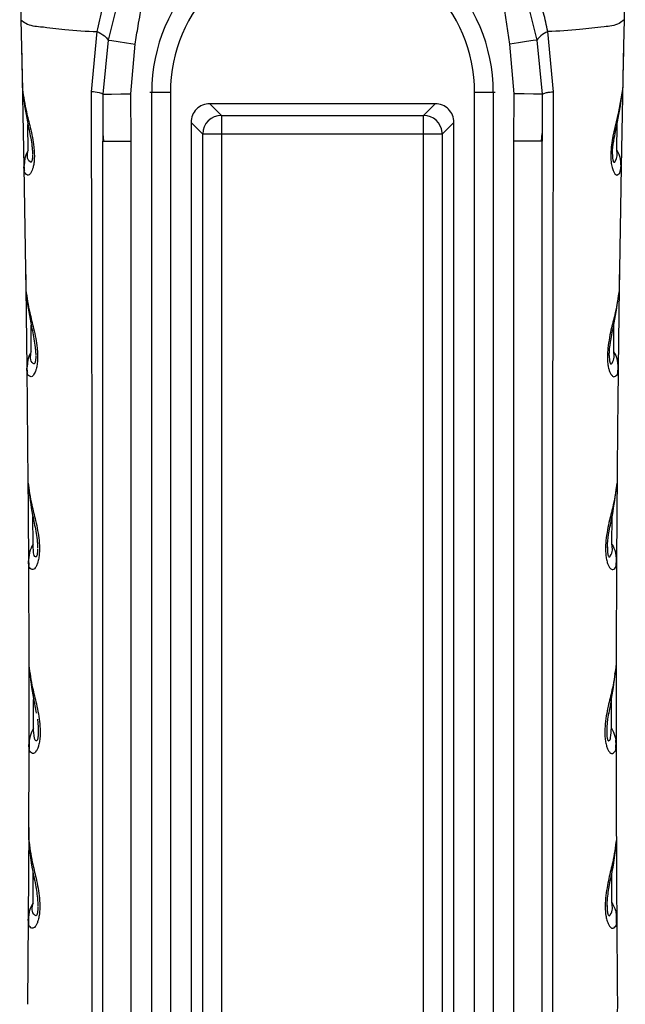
# Model space of a CAD drawing. Header units: millimetres. Extents: x 13 to 546, y 13 to 419.
# Tile 10 of 19: x 301 to 334, y 252 to 304. Entities that reach past the tile are written whole.
import ezdxf

# ---------------------------------------------------------------- set-up
doc = ezdxf.new("R2010")
doc.units = ezdxf.units.MM
doc.header["$LTSCALE"] = 2

msp = doc.modelspace()

# ---------------------------------------------------------------- linework, layer by layer
for p, q in [((301.427, 306.805), (301.489, 304.168)), ((307.053, 306.779), (306.145, 303.085)), ((327.539, 302.862), (326.972, 306.711)), ((328.064, 306.779), (328.972, 303.085)), ((333.689, 306.805), (333.627, 304.168)), ((301.489, 304.168), (301.57, 300.456)), ((305.244, 300.329), (305.557, 303.532)), ((329.873, 300.329), (329.56, 303.532)), ((301.518, 302.87), (301.649, 296.324)), ((306.145, 303.085), (305.854, 300.203)), ((307.35, 300.213), (307.577, 302.862)), ((327.766, 300.213), (327.539, 302.862)), ((328.972, 303.085), (329.263, 300.203)), ((333.598, 302.87), (333.468, 296.324)), ((305.854, 300.203), (305.858, 298.079)), ((307.358, 297.685), (307.35, 300.213)), ((308.46, 300.29), (308.365, 300.29)), ((308.46, 229.09), (308.46, 300.29)), ((309.456, 300.29), (308.46, 300.29)), ((309.456, 300.29), (309.456, 229.09)), ((325.661, 229.09), (325.661, 300.29)), ((326.657, 300.29), (325.661, 300.29)), ((326.657, 300.29), (326.657, 229.09)), ((326.752, 300.29), (326.657, 300.29)), ((327.758, 297.685), (327.766, 300.213)), ((329.263, 300.203), (329.259, 298.081)), ((312.175, 299.07), (311.555, 299.69)), ((323.562, 299.69), (311.555, 299.69)), ((323.562, 299.69), (322.942, 299.07)), ((310.558, 298.694), (311.178, 298.074)), ((310.558, 298.694), (310.558, 230.687)), ((312.175, 299.07), (322.942, 299.07)), ((323.938, 298.074), (324.558, 298.694)), ((324.558, 230.687), (324.558, 298.694)), ((301.88, 297.206), (301.867, 298.577)), ((329.234, 297.685), (329.259, 298.094)), ((333.237, 297.206), (333.25, 298.577)), ((305.858, 298.092), (305.883, 297.685)), ((305.858, 298.079), (305.858, 297.685)), ((305.858, 297.685), (305.911, 297.685)), ((305.858, 229.19), (305.858, 297.685)), ((305.911, 297.685), (307.358, 297.685)), ((307.358, 229.19), (307.358, 297.685)), ((312.175, 298.074), (311.178, 298.074)), ((311.178, 231.307), (311.178, 298.074)), ((312.175, 298.074), (312.175, 231.307)), ((322.942, 298.074), (312.175, 298.074)), ((322.942, 231.307), (322.942, 298.074)), ((323.938, 298.074), (322.942, 298.074)), ((323.938, 298.074), (323.938, 231.307)), ((327.758, 229.19), (327.758, 297.685)), ((329.206, 297.685), (327.758, 297.685)), ((329.258, 297.685), (329.206, 297.685)), ((329.259, 298.081), (329.258, 297.685)), ((329.258, 229.19), (329.258, 297.685)), ((301.675, 296.537), (301.649, 296.324)), ((333.442, 296.537), (333.468, 296.324)), ((301.649, 296.324), (301.754, 289.753)), ((333.468, 296.324), (333.363, 289.753)), ((301.732, 291.322), (301.807, 285.591)), ((333.385, 291.322), (333.31, 285.591)), ((302.045, 286.471), (302.036, 287.893)), ((333.072, 286.471), (333.081, 287.893)), ((301.834, 285.803), (301.807, 285.591)), ((301.807, 285.591), (301.866, 279.515)), ((333.283, 285.803), (333.31, 285.591)), ((301.862, 280.043), (301.893, 275.323)), ((333.255, 280.043), (333.224, 275.323)), ((302.137, 276.202), (302.132, 277.68)), ((332.979, 276.202), (332.984, 277.68)), ((301.922, 275.535), (301.893, 275.323)), ((333.195, 275.535), (333.224, 275.323)), ((301.893, 275.323), (301.913, 269.752)), ((301.911, 270.567), (301.916, 266.657)), ((302.166, 266.409), (302.165, 267.941)), ((332.951, 266.409), (332.951, 267.936)), ((332.788, 267.207), (332.747, 266.893)), ((301.916, 266.657), (301.915, 265.532)), ((302.369, 266.893), (302.407, 266.473)), ((332.747, 266.893), (332.709, 266.473)), ((333.201, 266.657), (333.201, 265.532)), ((332.709, 266.473), (332.702, 266.111)), ((332.702, 266.111), (332.711, 265.969)), ((301.972, 265.885), (301.938, 265.746)), ((301.915, 265.532), (301.904, 260.473)), ((301.907, 261.104), (301.883, 256.226)), ((302.14, 257.102), (302.143, 258.685)), ((332.977, 257.102), (332.973, 258.685)), ((301.883, 256.226), (301.848, 251.687)), ((301.914, 256.437), (301.883, 256.226)), ((333.203, 256.437), (333.234, 256.226))]:
    msp.add_line(p, q)
at = {"flags": 128}
for points in [[(306.145, 303.085), (306.336, 303.055), (306.674, 303.003), (307.113, 302.934), (307.577, 302.862)], [(328.972, 303.085), (328.774, 303.054), (328.43, 303), (327.992, 302.933), (327.539, 302.862)], [(305.854, 300.203), (305.987, 300.204), (306.326, 300.206), (306.819, 300.21), (307.35, 300.213)], [(329.263, 300.203), (329.132, 300.204), (328.796, 300.206), (328.303, 300.21), (327.766, 300.213)], [(333.547, 300.456), (333.334, 299.26), (333.124, 298.425), (333.025, 297.963), (332.935, 297.376), (332.91, 296.994), (332.912, 296.785), (332.936, 296.505), (332.982, 296.281), (333.036, 296.122), (333.107, 295.992), (333.107, 295.992), (333.107, 295.992), (333.107, 295.992), (333.107, 295.992), (333.107, 295.991), (333.109, 295.989), (333.115, 295.981), (333.139, 295.95), (333.231, 295.885), (333.405, 295.984), (333.468, 296.324)], [(312.175, 299.07), (312.175, 299.037), (312.175, 298.971), (312.175, 298.874), (312.175, 298.75), (312.175, 298.602), (312.175, 298.437), (312.175, 298.259), (312.175, 298.074)], [(322.942, 298.074), (322.942, 298.259), (322.942, 298.437), (322.942, 298.602), (322.942, 298.75), (322.942, 298.874), (322.942, 298.971), (322.942, 299.037), (322.942, 299.07)]]:
    msp.add_lwpolyline(points, dxfattribs=at)
for centre, radius, start, end in [((317.458, 300.29), 8.999, 90, 180), ((317.658, 300.29), 8.999, 360, 90), ((317.458, 300.29), 8.002, 90, 180), ((317.658, 300.29), 8.002, 0, 90), ((311.553, 298.695), 0.995, 89.9237, 180.0732), ((323.563, 298.695), 0.995, 359.9243, 90.0733), ((312.184, 298.065), 1.005, 90.5082, 179.4917), ((322.933, 298.065), 1.005, 5.4732, 89.4856), ((322.941, 298.067), 0.997, 0.4361, 5.4287)]:
    msp.add_arc(centre, radius, start, end)
for points, knots in [([(305.557, 303.532), (305.648, 303.946), (305.828, 304.766), (306.218, 305.955), (306.679, 307.101), (307.062, 307.823), (307.253, 308.183)], [0, 0, 0, 0, 0.2555097, 0.5067298, 0.7545127, 1, 1, 1, 1]), ([(329.56, 303.532), (329.489, 303.864), (329.347, 304.52), (329.061, 305.475), (328.71, 306.442), (328.315, 307.346), (328.001, 307.928), (327.864, 308.183)], [0, 0, 0, 0, 0.204511, 0.405461, 0.600935, 0.825289, 1, 1, 1, 1]), ([(307.577, 302.862), (307.63, 303.182), (307.717, 303.715), (307.828, 304.354), (307.993, 305.313), (308.075, 306.066), (308.145, 306.711)], [0, 0, 0, 0, 0.25005, 0.416204, 0.500104, 1, 1, 1, 1]), ([(301.489, 304.168), (301.573, 304.098), (301.865, 303.851), (302.72, 303.791), (303.965, 303.607), (304.98, 303.559), (305.557, 303.532)], [0, 0, 0, 0, 0.077466, 0.271672, 0.585849, 1, 1, 1, 1]), ([(333.627, 304.168), (333.541, 304.097), (333.242, 303.848), (332.38, 303.788), (331.136, 303.607), (330.129, 303.559), (329.56, 303.532)], [0, 0, 0, 0, 0.079452, 0.276883, 0.591465, 1, 1, 1, 1]), ([(333.627, 304.168), (333.613, 303.549), (333.586, 302.312), (333.56, 301.075), (333.547, 300.456)], [0, 0, 0, 0, 0.499949, 1, 1, 1, 1]), ([(305.557, 303.532), (305.69, 303.464), (305.915, 303.351), (306.079, 303.161), (306.145, 303.085)], [0, 0, 0, 0, 0.59607, 1, 1, 1, 1]), ([(329.56, 303.532), (329.429, 303.466), (329.204, 303.352), (329.04, 303.163), (328.972, 303.085)], [0, 0, 0, 0, 0.585561, 1, 1, 1, 1]), ([(301.57, 300.456), (301.631, 300.056), (301.736, 299.372), (301.975, 298.531), (302.109, 297.904), (302.179, 297.451), (302.207, 297.081), (302.209, 296.791), (302.189, 296.527), (302.136, 296.259), (302.06, 296.045), (301.893, 295.831), (301.693, 295.963), (301.662, 296.144), (301.654, 296.259), (301.649, 296.324)], [0, 0, 0, 0, 0.230489, 0.393377, 0.496645, 0.595514, 0.654005, 0.707781, 0.760048, 0.804794, 0.861188, 0.895986, 0.934108, 0.963155, 1, 1, 1, 1]), ([(301.57, 300.456), (301.575, 300.3), (301.581, 300.135), (301.651, 299.989), (301.654, 299.982)], [0, 0, 0, 0, 0.946173, 1, 1, 1, 1]), ([(301.587, 300.269), (301.66, 299.751), (301.774, 298.944), (301.996, 298.005), (302.075, 297.496), (302.105, 297.206), (302.109, 297.065), (302.111, 296.997)], [0, 0, 0, 0, 0.472686, 0.736465, 0.872428, 0.938742, 1, 1, 1, 1]), ([(305.233, 229.122), (305.241, 231.211), (305.257, 235.212), (305.269, 240.946), (305.278, 246.465), (305.286, 251.974), (305.292, 257.645), (305.295, 263.336), (305.295, 270.049), (305.29, 277.829), (305.281, 284.475), (305.273, 288.937), (305.268, 290.841), (305.266, 292.598), (305.264, 294.497), (305.258, 297.143), (305.249, 299.177), (305.244, 300.329)], [0, 0, 0, 0, 0.088032, 0.168562, 0.241572, 0.320527, 0.400668, 0.480513, 0.560269, 0.683482, 0.808301, 0.840277, 0.871446, 0.888526, 0.91431, 0.951472, 1, 1, 1, 1]), ([(305.854, 300.203), (305.835, 300.216), (305.779, 300.253), (305.57, 300.291), (305.385, 300.312), (305.244, 300.329)], [0, 0, 0, 0, 0.108153, 0.315384, 1, 1, 1, 1]), ([(329.263, 300.203), (329.323, 300.229), (329.441, 300.28), (329.65, 300.305), (329.793, 300.32), (329.873, 300.329)], [0, 0, 0, 0, 0.309875, 0.613554, 1, 1, 1, 1]), ([(329.884, 229.122), (329.88, 229.969), (329.872, 231.871), (329.863, 235.038), (329.853, 238.83), (329.845, 243.136), (329.837, 247.425), (329.825, 256.104), (329.821, 264.712), (329.824, 273.559), (329.828, 278.021), (329.833, 282.964), (329.841, 288.079), (329.851, 293.044), (329.86, 297.021), (329.869, 299.338), (329.873, 300.329)], [0, 0, 0, 0, 0.035688, 0.080156, 0.133407, 0.195446, 0.261577, 0.31411, 0.561095, 0.62421, 0.686867, 0.749062, 0.832453, 0.902385, 0.958225, 1, 1, 1, 1]), ([(333.005, 296.997), (333.008, 297.065), (333.017, 297.356), (333.106, 297.934), (333.341, 298.944), (333.456, 299.751), (333.529, 300.269)], [0, 0, 0, 0, 0.061261, 0.263481, 0.527277, 1, 1, 1, 1]), ([(301.88, 297.206), (301.808, 297.067), (301.698, 296.855), (301.681, 296.618), (301.675, 296.537)], [0, 0, 0, 0, 0.6551624, 1, 1, 1, 1]), ([(302.111, 296.971), (302.111, 296.942), (302.11, 296.888), (302.106, 296.812), (302.099, 296.746), (302.087, 296.678), (302.072, 296.623), (302.036, 296.556), (301.781, 296.718), (301.833, 296.973), (301.88, 297.206)], [0, 0, 0, 0, 0.0783854, 0.1480142, 0.2089202, 0.2612167, 0.3344724, 0.378605, 0.4315196, 1, 1, 1, 1]), ([(333.005, 296.989), (333.006, 296.954), (333.006, 296.882), (333.013, 296.78), (333.025, 296.697), (333.041, 296.639), (333.056, 296.596), (333.103, 296.549), (333.286, 296.796), (333.26, 297.012), (333.237, 297.206)], [0, 0, 0, 0, 0.09514, 0.194029, 0.273913, 0.320639, 0.356267, 0.399629, 0.462316, 1, 1, 1, 1]), ([(333.237, 297.206), (333.309, 297.067), (333.419, 296.854), (333.436, 296.618), (333.442, 296.537)], [0, 0, 0, 0, 0.656913, 1, 1, 1, 1]), ([(301.66, 296.572), (301.655, 296.443), (301.649, 296.289), (301.673, 296.137), (301.678, 296.112)], [0, 0, 0, 0, 0.8334936, 1, 1, 1, 1]), ([(333.441, 296.124), (333.444, 296.145), (333.468, 296.293), (333.462, 296.443), (333.457, 296.571)], [0, 0, 0, 0, 0.1429477, 1, 1, 1, 1]), ([(301.754, 289.753), (301.814, 289.351), (301.916, 288.665), (302.152, 287.821), (302.285, 287.19), (302.353, 286.734), (302.38, 286.36), (302.381, 286.066), (302.359, 285.796), (302.315, 285.57), (302.257, 285.394), (302.185, 285.253), (302.053, 285.083), (301.85, 285.222), (301.819, 285.407), (301.811, 285.525), (301.807, 285.591)], [0, 0, 0, 0, 0.228516, 0.390385, 0.492946, 0.59138, 0.649911, 0.703833, 0.756742, 0.802204, 0.833858, 0.859472, 0.894857, 0.933478, 0.962822, 1, 1, 1, 1]), ([(333.363, 289.753), (333.303, 289.352), (333.201, 288.672), (332.972, 287.845), (332.838, 287.214), (332.759, 286.713), (332.735, 286.337), (332.737, 286.143), (332.739, 286.086), (332.743, 285.973), (332.758, 285.793), (332.803, 285.564), (332.862, 285.387), (332.917, 285.282), (332.981, 285.197), (333.084, 285.09), (333.327, 285.277), (333.316, 285.469), (333.31, 285.591)], [0, 0, 0, 0, 0.228471, 0.386772, 0.482458, 0.591783, 0.672124, 0.694401, 0.700858, 0.704211, 0.758541, 0.802481, 0.83477, 0.863618, 0.868375, 0.895227, 0.933852, 1, 1, 1, 1]), ([(301.771, 289.567), (301.841, 289.046), (301.951, 288.235), (302.169, 287.29), (302.247, 286.777), (302.276, 286.484), (302.281, 286.34), (302.283, 286.271)], [0, 0, 0, 0, 0.47179, 0.735036, 0.871019, 0.937712, 1, 1, 1, 1]), ([(332.834, 286.272), (332.836, 286.341), (332.846, 286.635), (332.933, 287.218), (333.165, 288.236), (333.275, 289.046), (333.346, 289.567)], [0, 0, 0, 0, 0.062301, 0.26492, 0.528173, 1, 1, 1, 1]), ([(302.045, 286.471), (301.972, 286.332), (301.86, 286.121), (301.841, 285.884), (301.834, 285.803)], [0, 0, 0, 0, 0.655025, 1, 1, 1, 1]), ([(302.283, 286.237), (302.282, 286.208), (302.282, 286.152), (302.277, 286.073), (302.269, 286.004), (302.26, 285.947), (302.248, 285.9), (302.233, 285.86), (302.204, 285.805), (301.942, 285.971), (301.996, 286.232), (302.045, 286.471)], [0, 0, 0, 0, 0.078558, 0.148505, 0.20987, 0.262759, 0.304288, 0.337749, 0.382794, 0.435929, 1, 1, 1, 1]), ([(332.834, 286.262), (332.834, 286.226), (332.835, 286.152), (332.841, 286.061), (332.85, 285.992), (332.858, 285.942), (332.871, 285.895), (332.887, 285.849), (332.935, 285.796), (333.126, 286.05), (333.097, 286.272), (333.072, 286.471)], [0, 0, 0, 0, 0.092809, 0.193016, 0.236109, 0.27458, 0.323485, 0.36086, 0.406381, 0.468913, 1, 1, 1, 1]), ([(333.072, 286.471), (333.145, 286.332), (333.257, 286.121), (333.276, 285.884), (333.283, 285.803)], [0, 0, 0, 0, 0.6562319, 1, 1, 1, 1]), ([(301.82, 285.838), (301.814, 285.708), (301.807, 285.553), (301.831, 285.4), (301.834, 285.375)], [0, 0, 0, 0, 0.8375715, 1, 1, 1, 1]), ([(333.31, 285.591), (333.298, 284.578), (333.276, 282.553), (333.259, 280.528), (333.251, 279.515)], [0, 0, 0, 0, 0.499946, 1, 1, 1, 1]), ([(333.284, 285.388), (333.287, 285.408), (333.31, 285.557), (333.303, 285.708), (333.297, 285.838)], [0, 0, 0, 0, 0.137154, 1, 1, 1, 1]), ([(301.866, 279.515), (301.924, 279.112), (302.024, 278.424), (302.257, 277.576), (302.388, 276.942), (302.455, 276.483), (302.481, 276.106), (302.481, 275.808), (302.458, 275.532), (302.412, 275.3), (302.352, 275.12), (302.277, 274.976), (302.14, 274.803), (301.934, 274.947), (301.904, 275.136), (301.897, 275.256), (301.893, 275.323)], [0, 0, 0, 0, 0.226623, 0.387471, 0.48937, 0.587341, 0.645832, 0.699898, 0.753586, 0.799654, 0.831843, 0.857865, 0.893762, 0.93288, 0.96252, 1, 1, 1, 1]), ([(301.881, 279.33), (301.949, 278.807), (302.054, 277.992), (302.269, 277.042), (302.346, 276.526), (302.375, 276.229), (302.379, 276.083), (302.382, 276.013)], [0, 0, 0, 0, 0.471048, 0.73383, 0.869819, 0.936835, 1, 1, 1, 1]), ([(333.251, 279.515), (333.193, 279.112), (333.094, 278.428), (332.866, 277.596), (332.734, 276.962), (332.664, 276.503), (332.635, 276.109), (332.635, 275.813), (332.66, 275.533), (332.705, 275.299), (332.767, 275.113), (332.825, 275.005), (332.891, 274.918), (332.998, 274.81), (333.244, 275.004), (333.231, 275.2), (333.224, 275.323)], [0, 0, 0, 0, 0.226619, 0.385181, 0.480092, 0.587809, 0.643592, 0.700423, 0.752519, 0.800036, 0.832752, 0.86217, 0.867188, 0.894122, 0.933248, 1, 1, 1, 1]), ([(332.735, 276.013), (332.737, 276.083), (332.747, 276.381), (332.833, 276.968), (333.061, 277.992), (333.168, 278.807), (333.236, 279.33)], [0, 0, 0, 0, 0.06317, 0.266123, 0.528924, 1, 1, 1, 1]), ([(302.137, 276.202), (302.063, 276.064), (301.949, 275.853), (301.929, 275.617), (301.922, 275.535)], [0, 0, 0, 0, 0.654826, 1, 1, 1, 1]), ([(302.382, 275.968), (302.381, 275.938), (302.38, 275.88), (302.375, 275.799), (302.367, 275.728), (302.357, 275.669), (302.345, 275.619), (302.329, 275.577), (302.3, 275.521), (302.16, 275.602), (302.168, 275.863), (302.149, 276.076), (302.137, 276.202)], [0, 0, 0, 0, 0.078622, 0.148578, 0.209904, 0.26271, 0.304795, 0.33872, 0.384366, 0.437554, 0.665086, 1, 1, 1, 1]), ([(332.737, 276.064), (332.736, 276.006), (332.734, 275.909), (332.742, 275.793), (332.751, 275.721), (332.76, 275.669), (332.773, 275.618), (332.789, 275.569), (332.839, 275.511), (333.039, 275.769), (333.007, 275.998), (332.979, 276.202)], [0, 0, 0, 0, 0.137653, 0.23343, 0.274752, 0.311738, 0.360425, 0.397532, 0.442069, 0.501005, 1, 1, 1, 1]), ([(332.979, 276.202), (333.054, 276.064), (333.168, 275.853), (333.188, 275.617), (333.195, 275.535)], [0, 0, 0, 0, 0.655619, 1, 1, 1, 1]), ([(301.907, 275.571), (301.901, 275.439), (301.893, 275.276), (301.917, 275.115), (301.922, 275.084)], [0, 0, 0, 0, 0.806955, 1, 1, 1, 1]), ([(333.2, 275.118), (333.203, 275.138), (333.225, 275.287), (333.217, 275.439), (333.21, 275.571)], [0, 0, 0, 0, 0.13105, 1, 1, 1, 1]), ([(333.224, 275.323), (333.219, 274.395), (333.21, 272.538), (333.206, 270.681), (333.204, 269.752)], [0, 0, 0, 0, 0.499963, 1, 1, 1, 1]), ([(333.206, 270.567), (333.204, 269.916), (333.201, 268.613), (333.201, 267.31), (333.201, 266.657)], [0, 0, 0, 0, 0.499513, 1, 1, 1, 1]), ([(301.913, 269.752), (301.97, 269.348), (302.067, 268.657), (302.298, 267.807), (302.427, 267.17), (302.492, 266.709), (302.518, 266.329), (302.517, 266.026), (302.493, 265.745), (302.445, 265.503), (302.379, 265.312), (302.299, 265.165), (302.156, 265.002), (301.955, 265.149), (301.925, 265.341), (301.919, 265.464), (301.915, 265.532)], [0, 0, 0, 0, 0.224719, 0.384497, 0.485674, 0.583178, 0.641548, 0.695732, 0.750268, 0.796829, 0.831913, 0.859926, 0.892714, 0.932311, 0.962237, 1, 1, 1, 1]), ([(301.927, 269.567), (301.995, 269.038), (302.098, 268.249), (302.254, 267.468), (302.306, 267.21)], [0, 0, 0, 0, 0.669393, 1, 1, 1, 1]), ([(333.204, 269.752), (333.147, 269.348), (333.049, 268.654), (332.822, 267.814), (332.692, 267.177), (332.626, 266.722), (332.598, 266.331), (332.599, 266.03), (332.625, 265.744), (332.672, 265.505), (332.736, 265.315), (332.804, 265.191), (332.875, 265.105), (332.99, 265.016), (333.223, 265.208), (333.21, 265.407), (333.201, 265.532)], [0, 0, 0, 0, 0.224895, 0.386066, 0.47977, 0.583797, 0.639308, 0.69633, 0.749758, 0.797117, 0.830468, 0.860402, 0.873996, 0.893035, 0.932649, 1, 1, 1, 1]), ([(332.819, 267.175), (332.822, 267.193), (332.869, 267.463), (333.013, 268.257), (333.119, 269.039), (333.19, 269.567)], [0, 0, 0, 0, 0.022497, 0.339874, 1, 1, 1, 1]), ([(333.123, 269.261), (333.128, 269.273), (333.197, 269.425), (333.201, 269.596), (333.204, 269.752)], [0, 0, 0, 0, 0.083209, 1, 1, 1, 1]), ([(302.166, 266.409), (302.094, 266.271), (301.95, 265.996), (301.927, 265.686), (301.915, 265.532)], [0, 0, 0, 0, 0.50292, 1, 1, 1, 1]), ([(302.389, 265.861), (302.383, 265.838), (302.372, 265.798), (302.351, 265.74), (302.255, 265.708), (302.178, 266.042), (302.171, 266.248), (302.166, 266.409)], [0, 0, 0, 0, 0.084187, 0.14278, 0.199967, 0.371414, 1, 1, 1, 1]), ([(302.415, 266.111), (302.414, 266.086), (302.412, 266.039), (302.408, 265.991), (302.406, 265.969)], [0, 0, 0, 0, 0.525487, 1, 1, 1, 1]), ([(302.407, 266.473), (302.411, 266.409), (302.418, 266.288), (302.416, 266.167), (302.415, 266.111)], [0, 0, 0, 0, 0.533516, 1, 1, 1, 1]), ([(332.728, 265.861), (332.732, 265.843), (332.74, 265.81), (332.758, 265.767), (332.783, 265.72), (332.886, 265.749), (332.921, 266.028), (332.938, 266.245), (332.951, 266.409)], [0, 0, 0, 0, 0.065327, 0.111257, 0.164872, 0.221247, 0.410781, 1, 1, 1, 1]), ([(332.951, 266.409), (333.023, 266.271), (333.167, 265.996), (333.19, 265.686), (333.201, 265.532)], [0, 0, 0, 0, 0.503327, 1, 1, 1, 1]), ([(301.931, 265.781), (301.924, 265.647), (301.915, 265.489), (301.937, 265.333), (301.94, 265.309)], [0, 0, 0, 0, 0.845595, 1, 1, 1, 1]), ([(302.406, 265.969), (302.403, 265.95), (302.399, 265.914), (302.392, 265.878), (302.389, 265.861)], [0, 0, 0, 0, 0.534695, 1, 1, 1, 1]), ([(332.711, 265.969), (332.713, 265.95), (332.717, 265.914), (332.724, 265.878), (332.728, 265.861)], [0, 0, 0, 0, 0.531578, 1, 1, 1, 1]), ([(333.178, 265.323), (333.181, 265.342), (333.202, 265.494), (333.193, 265.647), (333.186, 265.781)], [0, 0, 0, 0, 0.127319, 1, 1, 1, 1]), ([(333.201, 265.532), (333.202, 264.689), (333.204, 263.002), (333.21, 261.316), (333.212, 260.473)], [0, 0, 0, 0, 0.499979, 1, 1, 1, 1]), ([(333.21, 261.104), (333.213, 260.292), (333.219, 258.666), (333.229, 257.04), (333.234, 256.226)], [0, 0, 0, 0, 0.499419, 1, 1, 1, 1]), ([(301.904, 260.473), (301.96, 260.068), (302.055, 259.374), (302.283, 258.52), (302.411, 257.879), (302.475, 257.414), (302.5, 257.031), (302.498, 256.724), (302.473, 256.439), (302.423, 256.196), (302.358, 256.008), (302.279, 255.858), (302.131, 255.679), (301.921, 255.835), (301.891, 256.032), (301.886, 256.156), (301.883, 256.226)], [0, 0, 0, 0, 0.223176, 0.382179, 0.482916, 0.580011, 0.638432, 0.692645, 0.74763, 0.794828, 0.828023, 0.854797, 0.891605, 0.931699, 0.961925, 1, 1, 1, 1]), ([(333.213, 260.473), (333.157, 260.068), (333.061, 259.368), (332.834, 258.522), (332.707, 257.882), (332.643, 257.427), (332.617, 257.035), (332.618, 256.729), (332.645, 256.439), (332.695, 256.194), (332.761, 256.001), (332.823, 255.888), (332.893, 255.798), (333.007, 255.687), (333.258, 255.895), (333.243, 256.098), (333.234, 256.226)], [0, 0, 0, 0, 0.223271, 0.385353, 0.478275, 0.580322, 0.635846, 0.692902, 0.747596, 0.79504, 0.829008, 0.859271, 0.864407, 0.89194, 0.932049, 1, 1, 1, 1]), ([(301.917, 260.291), (301.948, 259.937), (302.009, 259.254), (302.223, 258.317), (302.345, 257.616), (302.386, 257.195), (302.395, 257.014), (302.396, 256.939), (302.396, 256.905)], [0, 0, 0, 0, 0.31072, 0.600109, 0.841474, 0.933683, 0.970371, 1, 1, 1, 1]), ([(332.721, 256.905), (332.721, 256.939), (332.722, 257.014), (332.731, 257.195), (332.771, 257.616), (332.894, 258.317), (333.107, 259.254), (333.169, 259.937), (333.2, 260.291)], [0, 0, 0, 0, 0.029629, 0.066316, 0.158527, 0.399891, 0.68928, 1, 1, 1, 1]), ([(302.14, 257.102), (302.063, 256.965), (301.946, 256.756), (301.922, 256.519), (301.914, 256.437)], [0, 0, 0, 0, 0.654521, 1, 1, 1, 1]), ([(302.396, 256.867), (302.394, 256.807), (302.392, 256.722), (302.38, 256.615), (302.369, 256.55), (302.356, 256.496), (302.339, 256.45), (302.306, 256.389), (302.024, 256.566), (302.085, 256.846), (302.14, 257.102)], [0, 0, 0, 0, 0.146365, 0.209169, 0.26494, 0.308523, 0.343629, 0.390748, 0.444687, 1, 1, 1, 1]), ([(332.723, 256.946), (332.722, 256.897), (332.72, 256.805), (332.728, 256.694), (332.737, 256.616), (332.745, 256.567), (332.754, 256.523), (332.767, 256.479), (332.782, 256.436), (332.836, 256.381), (333.042, 256.649), (333.008, 256.888), (332.977, 257.102)], [0, 0, 0, 0, 0.113598, 0.211884, 0.254688, 0.293299, 0.327468, 0.357211, 0.398018, 0.437429, 0.49766, 1, 1, 1, 1]), ([(332.977, 257.102), (333.054, 256.965), (333.171, 256.755), (333.195, 256.519), (333.203, 256.437)], [0, 0, 0, 0, 0.654927, 1, 1, 1, 1]), ([(301.9, 256.474), (301.891, 256.339), (301.882, 256.18), (301.903, 256.023), (301.906, 255.999)], [0, 0, 0, 0, 0.850834, 1, 1, 1, 1]), ([(333.213, 256.015), (333.215, 256.033), (333.235, 256.185), (333.226, 256.339), (333.217, 256.474)], [0, 0, 0, 0, 0.1195073, 1, 1, 1, 1]), ([(333.234, 256.226), (333.239, 255.47), (333.249, 253.956), (333.262, 252.443), (333.269, 251.687)], [0, 0, 0, 0, 0.499993, 1, 1, 1, 1]), ([(333.269, 251.687), (333.269, 251.683), (333.272, 251.273), (333.099, 250.569), (332.895, 249.717), (332.768, 249.073), (332.702, 248.585), (332.683, 248.219), (332.685, 248.011), (332.692, 247.834), (332.712, 247.62), (332.767, 247.371), (332.832, 247.181), (332.897, 247.066), (332.969, 246.975), (333.086, 246.863), (333.339, 247.078), (333.323, 247.285), (333.313, 247.414)], [0, 0, 0, 0, 0.002156, 0.221755, 0.386686, 0.478485, 0.576848, 0.653231, 0.676688, 0.689484, 0.749321, 0.792695, 0.82727, 0.857826, 0.863084, 0.89089, 0.931442, 1, 1, 1, 1])]:
    msp.add_open_spline(points, degree=3, knots=knots)

doc.saveas('drawing.dxf')
